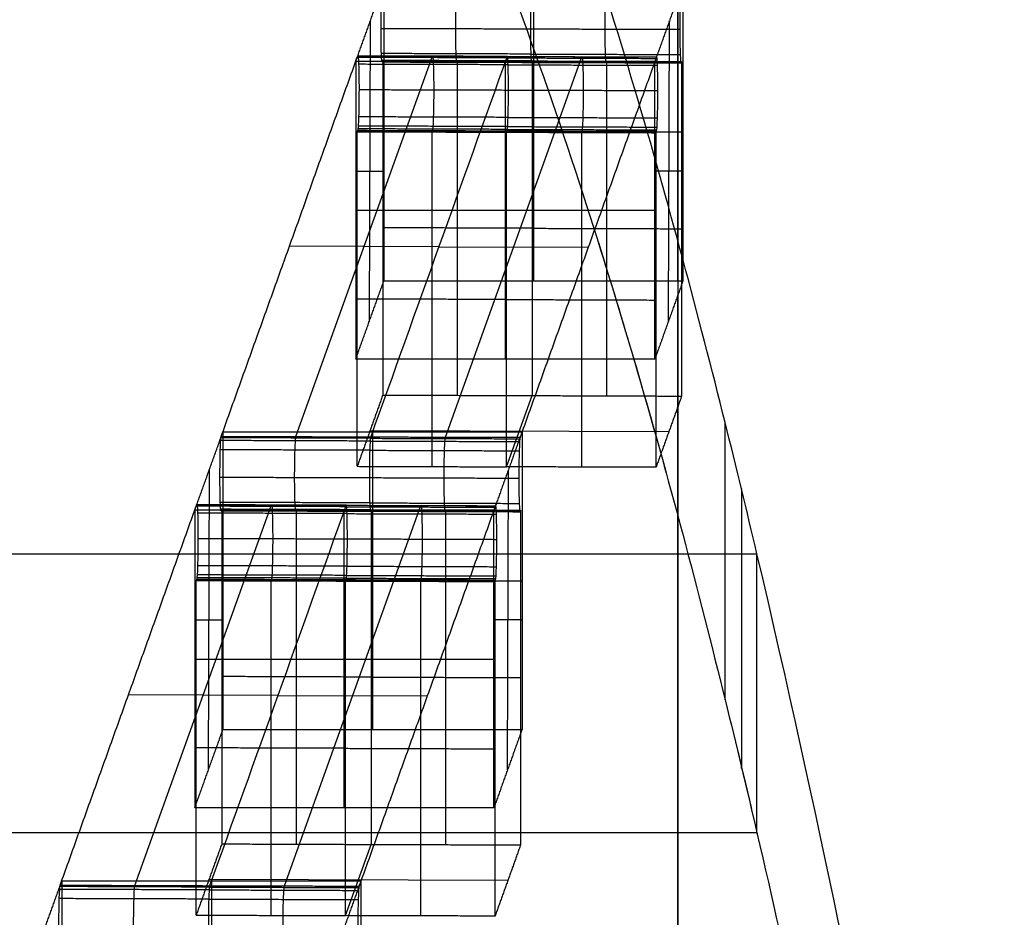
# Model space of a CAD drawing. Header units: millimetres. Extents: x -248 to 248, y -256 to 255.
# Tile 60 of 64: x 212 to 225, y 182 to 194. Entities that reach past the tile are written whole.
import ezdxf

# ---------------------------------------------------------------- set-up
doc = ezdxf.new("R2010")
doc.units = ezdxf.units.MM
doc.layers.add('Défaut', color=7, linetype='Continuous', true_color=0x000000)

msp = doc.modelspace()

# ---------------------------------------------------------------- linework, layer by layer
at = {"layer": 'Défaut'}
for p, q in [((220.927, 190.704, 297.761), (220.927, 195.661, 246.028)), ((218.996, 194.686, 298.143), (218.996, 190.704, 297.761)), ((220.927, 194.494, 300.149), (220.927, 177.526, 477.244)), ((216.802, 190.162, 303.423), (216.815, 194.18, 303.424)), ((220.802, 190.162, 303.423), (220.815, 194.18, 303.424)), ((215.819, 188.618, 361.481), (217.645, 193.708, 308.356)), ((217.818, 188.611, 361.549), (219.644, 193.701, 308.424)), ((217.98, 193.647, 298.511), (217.973, 193.628, 298.71)), ((218.62, 189.656, 308.705), (218.62, 193.638, 309.086)), ((219.979, 193.64, 298.579), (219.972, 193.621, 298.778)), ((218.641, 192.7, 308.394), (216.642, 192.706, 308.326)), ((216.996, 192.695, 297.952), (220.996, 192.695, 297.952)), ((217.645, 192.713, 308.26), (217.638, 192.694, 308.459)), ((218.641, 192.7, 308.394), (220.64, 192.693, 308.462)), ((219.644, 192.706, 308.328), (219.637, 192.687, 308.527)), ((216.62, 192.171, 308.946), (216.996, 192.171, 297.902)), ((220.996, 192.171, 297.902), (220.62, 192.171, 308.946)), ((216.62, 191.647, 308.895), (220.62, 191.647, 308.895)), ((217.731, 191.159, 334.952), (215.733, 191.166, 334.884)), ((217.731, 191.159, 334.952), (219.73, 191.153, 335.021)), ((220.927, 173.544, 476.862), (220.927, 190.512, 299.768)), ((218.637, 188.213, 308.064), (218.979, 189.167, 298.116)), ((220.807, 188.683, 303.158), (216.81, 188.696, 303.022)), ((216.843, 188.681, 360.819), (216.843, 184.699, 360.437)), ((214.648, 184.157, 366.1), (214.661, 188.175, 366.1)), ((218.648, 184.157, 366.1), (218.661, 188.175, 366.1)), ((213.665, 182.613, 424.157), (215.491, 187.703, 371.032)), ((215.664, 182.606, 424.225), (217.49, 187.696, 371.1)), ((215.826, 187.642, 361.187), (215.819, 187.623, 361.386)), ((216.466, 183.651, 371.381), (216.466, 187.633, 371.762)), ((217.825, 187.635, 361.255), (217.818, 187.616, 361.454)), ((216.487, 186.695, 371.07), (214.488, 186.701, 371.002)), ((214.843, 186.69, 360.628), (218.843, 186.69, 360.628)), ((215.491, 186.708, 370.937), (215.484, 186.689, 371.135)), ((216.487, 186.695, 371.07), (218.486, 186.688, 371.138)), ((217.49, 186.701, 371.005), (217.483, 186.682, 371.204)), ((214.466, 186.166, 371.622), (214.843, 186.166, 360.578)), ((218.843, 186.166, 360.578), (218.466, 186.166, 371.622)), ((214.466, 185.642, 371.572), (218.466, 185.642, 371.572)), ((215.578, 185.154, 397.629), (213.579, 185.161, 397.561)), ((215.578, 185.154, 397.629), (217.576, 185.148, 397.697)), ((216.484, 182.208, 370.741), (216.825, 183.161, 360.792)), ((218.653, 182.678, 365.834), (214.656, 182.691, 365.698)), ((214.689, 182.676, 423.495), (214.689, 178.694, 423.113))]:
    msp.add_line(p, q, dxfattribs=at)
for points, degree, knots in [([(221.56, 188.807, 712.791), (221.204, 190.233, 716.331), (220.809, 191.726, 719.84), (219.887, 194.831, 726.772), (219.361, 196.444, 730.196), (218.115, 199.783, 736.954), (217.394, 201.509, 740.286), (216.072, 204.172, 745.205), (215.591, 205.074, 746.833), (214.534, 206.891, 750.045), (213.958, 207.808, 751.63), (213.325, 208.73, 753.192)], 3, [-45.949909, -45.949909, -45.949909, -45.949909, -34.462432, -34.462432, -22.974954, -22.974954, -11.487477, -11.487477, -5.743739, -5.743739, 0, 0, 0, 0]), ([(213.325, 205.285, 755.225), (213.958, 204.35, 753.641), (214.534, 203.421, 752.034), (215.591, 201.578, 748.777), (216.072, 200.664, 747.127), (217.394, 197.965, 742.142), (218.115, 196.216, 738.765), (219.361, 192.833, 731.918), (219.886, 191.199, 728.448), (220.807, 188.054, 721.426), (221.203, 186.542, 717.871), (221.56, 185.097, 714.286)], 3, [-46.539237, -46.539237, -46.539237, -46.539237, -40.721832, -40.721832, -34.904428, -34.904428, -23.269618, -23.269618, -11.634809, -11.634809, 0, 0, 0, 0]), ([(216.957, 194.08, 299.221), (216.957, 194.212, 299.233), (216.958, 194.344, 299.193), (216.963, 194.497, 299.067), (216.965, 194.539, 299.016), (216.968, 194.585, 298.929), (216.969, 194.598, 298.898), (216.971, 194.616, 298.836), (216.973, 194.623, 298.804), (216.974, 194.626, 298.771)], 3, [-0.7971872, -0.7971872, -0.7971872, -0.7971872, -0.396418, -0.396418, -0.197975, -0.197975, -0.0989899, -0.0989899, 0, 0, 0, 0]), ([(217.956, 194.077, 299.255), (217.956, 194.209, 299.267), (217.958, 194.341, 299.227), (217.963, 194.494, 299.101), (217.964, 194.536, 299.05), (217.968, 194.582, 298.963), (217.969, 194.594, 298.932), (217.971, 194.613, 298.87), (217.972, 194.62, 298.838), (217.973, 194.623, 298.805)], 3, [-354.8552937, -354.8552937, -354.8552937, -354.8552937, -354.4545097, -354.4545097, -354.2560594, -354.2560594, -354.1570707, -354.1570707, -354.0580794, -354.0580794, -354.0580794, -354.0580794]), ([(218.972, 194.619, 298.839), (218.971, 194.616, 298.872), (218.97, 194.61, 298.904), (218.968, 194.591, 298.967), (218.967, 194.579, 298.997), (218.964, 194.532, 299.084), (218.962, 194.49, 299.135), (218.957, 194.337, 299.261), (218.955, 194.206, 299.301), (218.955, 194.074, 299.289)], 3, [0, 0, 0, 0, 0.098989, 0.098989, 0.1979778, 0.1979778, 0.396428, 0.396428, 0.797212, 0.797212, 0.797212, 0.797212]), ([(219.955, 194.07, 299.323), (219.955, 194.202, 299.335), (219.957, 194.334, 299.295), (219.961, 194.487, 299.169), (219.963, 194.529, 299.118), (219.966, 194.575, 299.031), (219.967, 194.588, 299.001), (219.97, 194.607, 298.938), (219.971, 194.613, 298.906), (219.972, 194.616, 298.873)], 3, [-354.8552937, -354.8552937, -354.8552937, -354.8552937, -354.4545097, -354.4545097, -354.2560594, -354.2560594, -354.1570707, -354.1570707, -354.0580794, -354.0580794, -354.0580794, -354.0580794]), ([(220.971, 194.613, 298.907), (220.967, 194.6, 299.039), (220.962, 194.534, 299.162), (220.956, 194.333, 299.328), (220.954, 194.199, 299.369), (220.954, 194.067, 299.357)], 3, [-0.8053342, -0.8053342, -0.8053342, -0.8053342, -0.4026671, -0.4026671, 0, 0, 0, 0]), ([(216.974, 193.631, 298.676), (216.969, 193.618, 298.807), (216.965, 193.66, 298.94), (216.958, 193.825, 299.142), (216.957, 193.949, 299.208), (216.957, 194.08, 299.221)], 3, [-0.8046896, -0.8046896, -0.8046896, -0.8046896, -0.4023448, -0.4023448, 0, 0, 0, 0]), ([(217.973, 193.628, 298.71), (217.972, 193.625, 298.743), (217.971, 193.625, 298.776), (217.969, 193.631, 298.841), (217.968, 193.638, 298.873), (217.964, 193.666, 298.966), (217.963, 193.698, 299.025), (217.958, 193.824, 299.178), (217.956, 193.945, 299.242), (217.956, 194.077, 299.255)], 3, [-355.6519717, -355.6519717, -355.6519717, -355.6519717, -355.5511096, -355.5511096, -355.4541045, -355.4541045, -355.2557929, -355.2557929, -354.8552937, -354.8552937, -354.8552937, -354.8552937]), ([(218.955, 194.074, 299.289), (218.955, 193.942, 299.276), (218.957, 193.82, 299.212), (218.962, 193.694, 299.059), (218.964, 193.663, 299), (218.967, 193.635, 298.907), (218.968, 193.628, 298.875), (218.97, 193.621, 298.81), (218.971, 193.621, 298.777), (218.972, 193.625, 298.744)], 3, [0, 0, 0, 0, 0.4004992, 0.4004992, 0.5988108, 0.5988108, 0.6958159, 0.6958159, 0.7966757, 0.7966757, 0.7966757, 0.7966757]), ([(219.972, 193.621, 298.778), (219.971, 193.618, 298.811), (219.97, 193.618, 298.844), (219.967, 193.625, 298.909), (219.966, 193.631, 298.941), (219.963, 193.66, 299.034), (219.961, 193.691, 299.093), (219.957, 193.817, 299.246), (219.955, 193.939, 299.31), (219.955, 194.07, 299.323)], 3, [-355.6519717, -355.6519717, -355.6519717, -355.6519717, -355.5511096, -355.5511096, -355.4541045, -355.4541045, -355.2557929, -355.2557929, -354.8552937, -354.8552937, -354.8552937, -354.8552937]), ([(220.954, 194.067, 299.357), (220.954, 193.936, 299.345), (220.956, 193.812, 299.278), (220.962, 193.647, 299.077), (220.967, 193.605, 298.943), (220.971, 193.618, 298.812)], 3, [-0.8049962, -0.8049962, -0.8049962, -0.8049962, -0.4024981, -0.4024981, 0, 0, 0, 0]), ([(216.645, 193.711, 308.322), (216.65, 193.723, 308.19), (216.654, 193.682, 308.057), (216.661, 193.516, 307.855), (216.663, 193.393, 307.789), (216.663, 193.261, 307.777)], 3, [-0.8050569, -0.8050569, -0.8050569, -0.8050569, -0.4025285, -0.4025285, 0, 0, 0, 0]), ([(218.979, 193.644, 298.545), (218.812, 193.644, 298.539), (218.646, 193.645, 298.533), (218.479, 193.645, 298.528), (218.312, 193.646, 298.522), (218.145, 193.646, 298.516), (217.978, 193.647, 298.511), (217.646, 193.648, 298.499), (217.313, 193.649, 298.488), (216.98, 193.65, 298.477)], 3, [0, 0, 0, 0, 0.500837, 0.500837, 0.500837, 1.001674, 1.001674, 1.001674, 2, 2, 2, 2]), ([(217.645, 193.708, 308.356), (217.646, 193.711, 308.322), (217.647, 193.711, 308.289), (217.649, 193.704, 308.224), (217.65, 193.697, 308.192), (217.653, 193.669, 308.099), (217.655, 193.638, 308.041), (217.66, 193.512, 307.888), (217.662, 193.39, 307.823), (217.662, 193.258, 307.811)], 3, [-376.6408494, -376.6408494, -376.6408494, -376.6408494, -376.5399832, -376.5399832, -376.4429626, -376.4429626, -376.2446313, -376.2446313, -375.8440869, -375.8440869, -375.8440869, -375.8440869]), ([(218.661, 193.255, 307.845), (218.661, 193.387, 307.857), (218.66, 193.508, 307.922), (218.655, 193.634, 308.075), (218.653, 193.666, 308.133), (218.65, 193.694, 308.226), (218.649, 193.701, 308.258), (218.647, 193.707, 308.323), (218.645, 193.708, 308.357), (218.644, 193.704, 308.39)], 3, [0, 0, 0, 0, 0.4005444, 0.4005444, 0.5988757, 0.5988757, 0.6958963, 0.6958963, 0.7967636, 0.7967636, 0.7967636, 0.7967636]), ([(218.979, 193.644, 298.545), (219.146, 193.643, 298.55), (219.312, 193.643, 298.556), (219.479, 193.642, 298.562), (219.646, 193.641, 298.567), (219.812, 193.641, 298.573), (219.979, 193.64, 298.579), (220.312, 193.639, 298.59), (220.645, 193.638, 298.601), (220.978, 193.637, 298.613)], 3, [-2, -2, -2, -2, -1.5, -1.5, -1.5, -1, -1, -1, 0, 0, 0, 0]), ([(219.644, 193.701, 308.424), (219.645, 193.704, 308.391), (219.646, 193.704, 308.357), (219.648, 193.697, 308.292), (219.649, 193.691, 308.261), (219.652, 193.662, 308.167), (219.654, 193.631, 308.109), (219.659, 193.505, 307.956), (219.661, 193.383, 307.892), (219.661, 193.252, 307.879)], 3, [-376.6408494, -376.6408494, -376.6408494, -376.6408494, -376.5399832, -376.5399832, -376.4429626, -376.4429626, -376.2446313, -376.2446313, -375.8440869, -375.8440869, -375.8440869, -375.8440869]), ([(220.66, 193.248, 307.913), (220.66, 193.38, 307.925), (220.658, 193.503, 307.991), (220.652, 193.669, 308.193), (220.648, 193.71, 308.327), (220.643, 193.698, 308.458)], 3, [-0.8050569, -0.8050569, -0.8050569, -0.8050569, -0.4025285, -0.4025285, 0, 0, 0, 0]), ([(216.663, 193.261, 307.777), (216.662, 193.129, 307.764), (216.661, 192.998, 307.804), (216.656, 192.845, 307.93), (216.654, 192.803, 307.982), (216.651, 192.757, 308.069), (216.65, 192.744, 308.099), (216.648, 192.725, 308.162), (216.647, 192.719, 308.194), (216.645, 192.716, 308.226)], 3, [-375.8440869, -375.8440869, -375.8440869, -375.8440869, -375.443372, -375.443372, -375.2449762, -375.2449762, -375.1460158, -375.1460158, -375.0470553, -375.0470553, -375.0470553, -375.0470553]), ([(217.662, 193.258, 307.811), (217.662, 193.126, 307.798), (217.66, 192.994, 307.838), (217.655, 192.842, 307.964), (217.653, 192.8, 308.016), (217.65, 192.754, 308.103), (217.649, 192.741, 308.133), (217.647, 192.722, 308.196), (217.646, 192.716, 308.228), (217.645, 192.713, 308.26)], 3, [-375.8440869, -375.8440869, -375.8440869, -375.8440869, -375.443372, -375.443372, -375.2449762, -375.2449762, -375.1460158, -375.1460158, -375.0470553, -375.0470553, -375.0470553, -375.0470553]), ([(218.644, 192.709, 308.294), (218.645, 192.713, 308.262), (218.646, 192.719, 308.23), (218.649, 192.738, 308.167), (218.65, 192.75, 308.137), (218.653, 192.797, 308.05), (218.655, 192.838, 307.998), (218.66, 192.991, 307.872), (218.661, 193.123, 307.832), (218.661, 193.255, 307.845)], 3, [375.0470553, 375.0470553, 375.0470553, 375.0470553, 375.1460158, 375.1460158, 375.2449762, 375.2449762, 375.443372, 375.443372, 375.8440869, 375.8440869, 375.8440869, 375.8440869]), ([(219.661, 193.252, 307.879), (219.661, 193.12, 307.866), (219.659, 192.988, 307.906), (219.654, 192.835, 308.033), (219.652, 192.793, 308.084), (219.649, 192.747, 308.171), (219.648, 192.735, 308.201), (219.646, 192.716, 308.264), (219.645, 192.709, 308.296), (219.644, 192.706, 308.328)], 3, [-375.8440869, -375.8440869, -375.8440869, -375.8440869, -375.443372, -375.443372, -375.2449762, -375.2449762, -375.1460158, -375.1460158, -375.0470565, -375.0470565, -375.0470565, -375.0470565]), ([(220.643, 192.703, 308.362), (220.648, 192.716, 308.231), (220.652, 192.782, 308.108), (220.658, 192.983, 307.942), (220.66, 193.117, 307.901), (220.66, 193.248, 307.913)], 3, [-0.805019, -0.805019, -0.805019, -0.805019, -0.4025095, -0.4025095, 0, 0, 0, 0]), ([(216.639, 192.697, 308.425), (216.971, 192.696, 308.437), (217.304, 192.695, 308.448), (217.636, 192.694, 308.459), (217.803, 192.693, 308.465), (217.97, 192.693, 308.471), (218.137, 192.692, 308.476), (218.304, 192.691, 308.482), (218.471, 192.691, 308.488), (218.637, 192.69, 308.493)], 3, [0, 0, 0, 0, 0.998326, 0.998326, 0.998326, 1.499163, 1.499163, 1.499163, 2, 2, 2, 2]), ([(218.637, 192.69, 308.493), (218.804, 192.69, 308.499), (218.971, 192.689, 308.505), (219.137, 192.689, 308.51), (219.304, 192.688, 308.516), (219.47, 192.688, 308.522), (219.637, 192.687, 308.527), (219.97, 192.686, 308.539), (220.303, 192.685, 308.55), (220.636, 192.684, 308.561)], 3, [0, 0, 0, 0, 0.5, 0.5, 0.5, 1, 1, 1, 2, 2, 2, 2]), ([(214.803, 188.075, 361.897), (214.803, 188.207, 361.909), (214.804, 188.339, 361.87), (214.809, 188.492, 361.743), (214.811, 188.534, 361.692), (214.814, 188.58, 361.605), (214.815, 188.592, 361.575), (214.818, 188.611, 361.512), (214.819, 188.618, 361.48), (214.82, 188.621, 361.447)], 3, [-0.7971872, -0.7971872, -0.7971872, -0.7971872, -0.396418, -0.396418, -0.197975, -0.197975, -0.0989899, -0.0989899, 0, 0, 0, 0]), ([(215.802, 188.072, 361.931), (215.802, 188.204, 361.943), (215.804, 188.336, 361.903), (215.809, 188.489, 361.777), (215.811, 188.53, 361.726), (215.814, 188.577, 361.639), (215.815, 188.589, 361.609), (215.817, 188.608, 361.546), (215.818, 188.614, 361.514), (215.819, 188.618, 361.481)], 3, [-430.8380758, -430.8380758, -430.8380758, -430.8380758, -430.4372918, -430.4372918, -430.2388415, -430.2388415, -430.1398527, -430.1398527, -430.0408614, -430.0408614, -430.0408614, -430.0408614]), ([(216.819, 188.614, 361.515), (216.817, 188.611, 361.548), (216.816, 188.605, 361.58), (216.814, 188.586, 361.643), (216.813, 188.573, 361.673), (216.81, 188.527, 361.76), (216.808, 188.485, 361.811), (216.803, 188.332, 361.937), (216.802, 188.201, 361.978), (216.802, 188.069, 361.965)], 3, [0, 0, 0, 0, 0.098989, 0.098989, 0.1979778, 0.1979778, 0.396428, 0.396428, 0.797212, 0.797212, 0.797212, 0.797212]), ([(217.801, 188.065, 361.999), (217.801, 188.197, 362.011), (217.803, 188.329, 361.971), (217.808, 188.482, 361.845), (217.809, 188.524, 361.794), (217.813, 188.57, 361.707), (217.814, 188.583, 361.677), (217.816, 188.602, 361.614), (217.817, 188.608, 361.582), (217.818, 188.611, 361.549)], 3, [-430.8380758, -430.8380758, -430.8380758, -430.8380758, -430.4372918, -430.4372918, -430.2388415, -430.2388415, -430.1398527, -430.1398527, -430.0408614, -430.0408614, -430.0408614, -430.0408614]), ([(218.817, 188.608, 361.583), (218.813, 188.595, 361.715), (218.809, 188.529, 361.838), (218.802, 188.328, 362.004), (218.8, 188.194, 362.045), (218.8, 188.062, 362.033)], 3, [-0.8053342, -0.8053342, -0.8053342, -0.8053342, -0.4026671, -0.4026671, 0, 0, 0, 0]), ([(214.82, 187.626, 361.352), (214.819, 187.623, 361.385), (214.817, 187.623, 361.418), (214.815, 187.63, 361.484), (214.814, 187.636, 361.515), (214.811, 187.664, 361.608), (214.809, 187.696, 361.667), (214.804, 187.822, 361.82), (214.803, 187.943, 361.884), (214.803, 188.075, 361.897)], 3, [-0.7966513, -0.7966513, -0.7966513, -0.7966513, -0.6957906, -0.6957906, -0.598789, -0.598789, -0.4004846, -0.4004846, 0, 0, 0, 0]), ([(215.819, 187.623, 361.386), (215.818, 187.62, 361.419), (215.817, 187.62, 361.452), (215.815, 187.626, 361.518), (215.814, 187.633, 361.549), (215.811, 187.661, 361.642), (215.809, 187.693, 361.701), (215.804, 187.818, 361.854), (215.802, 187.94, 361.918), (215.802, 188.072, 361.931)], 3, [-431.6347538, -431.6347538, -431.6347538, -431.6347538, -431.5338917, -431.5338917, -431.4368866, -431.4368866, -431.238575, -431.238575, -430.8380758, -430.8380758, -430.8380758, -430.8380758]), ([(216.802, 188.069, 361.965), (216.802, 187.937, 361.952), (216.803, 187.815, 361.888), (216.808, 187.689, 361.735), (216.81, 187.658, 361.677), (216.813, 187.629, 361.583), (216.814, 187.623, 361.552), (216.816, 187.616, 361.487), (216.817, 187.616, 361.453), (216.819, 187.619, 361.42)], 3, [0, 0, 0, 0, 0.4004992, 0.4004992, 0.5988108, 0.5988108, 0.6958159, 0.6958159, 0.7966757, 0.7966757, 0.7966757, 0.7966757]), ([(217.818, 187.616, 361.454), (217.817, 187.613, 361.487), (217.816, 187.613, 361.521), (217.814, 187.62, 361.586), (217.812, 187.626, 361.617), (217.809, 187.655, 361.711), (217.808, 187.686, 361.769), (217.803, 187.812, 361.922), (217.801, 187.934, 361.986), (217.801, 188.065, 361.999)], 3, [-431.6347538, -431.6347538, -431.6347538, -431.6347538, -431.5338917, -431.5338917, -431.4368866, -431.4368866, -431.238575, -431.238575, -430.8380758, -430.8380758, -430.8380758, -430.8380758]), ([(218.8, 188.062, 362.033), (218.8, 187.931, 362.021), (218.802, 187.807, 361.954), (218.809, 187.642, 361.753), (218.813, 187.6, 361.619), (218.817, 187.613, 361.488)], 3, [-0.8049962, -0.8049962, -0.8049962, -0.8049962, -0.4024981, -0.4024981, 0, 0, 0, 0]), ([(221.778, 187.919, 710.561), (221.778, 186.058, 711.293), (221.778, 184.197, 712.026), (221.778, 184.197, 712.026), (221.778, 184.197, 712.026)], 2, [0.0000513, 0.0000513, 0.0000513, 1, 1, 1.0000001, 1.0000001, 1.0000001]), ([(214.492, 187.706, 370.998), (214.496, 187.718, 370.867), (214.501, 187.677, 370.733), (214.507, 187.511, 370.531), (214.509, 187.388, 370.465), (214.509, 187.256, 370.453)], 3, [-0.8050569, -0.8050569, -0.8050569, -0.8050569, -0.4025285, -0.4025285, 0, 0, 0, 0]), ([(215.491, 187.703, 371.032), (215.492, 187.706, 370.999), (215.493, 187.706, 370.965), (215.495, 187.699, 370.9), (215.497, 187.692, 370.869), (215.5, 187.664, 370.775), (215.501, 187.632, 370.717), (215.506, 187.507, 370.564), (215.508, 187.385, 370.5), (215.508, 187.253, 370.487)], 3, [-452.6236314, -452.6236314, -452.6236314, -452.6236314, -452.5227652, -452.5227652, -452.4257447, -452.4257447, -452.2274134, -452.2274134, -451.8268689, -451.8268689, -451.8268689, -451.8268689]), ([(216.507, 187.25, 370.521), (216.507, 187.382, 370.533), (216.506, 187.503, 370.598), (216.501, 187.629, 370.751), (216.499, 187.661, 370.809), (216.496, 187.689, 370.903), (216.495, 187.696, 370.934), (216.493, 187.702, 370.999), (216.492, 187.702, 371.033), (216.49, 187.699, 371.066)], 3, [0, 0, 0, 0, 0.4005444, 0.4005444, 0.5988757, 0.5988757, 0.6958963, 0.6958963, 0.7967636, 0.7967636, 0.7967636, 0.7967636]), ([(217.49, 187.696, 371.1), (217.491, 187.699, 371.067), (217.492, 187.699, 371.033), (217.494, 187.692, 370.968), (217.495, 187.686, 370.937), (217.498, 187.657, 370.843), (217.5, 187.626, 370.785), (217.505, 187.5, 370.632), (217.507, 187.378, 370.568), (217.507, 187.247, 370.555)], 3, [-452.6236314, -452.6236314, -452.6236314, -452.6236314, -452.5227652, -452.5227652, -452.4257447, -452.4257447, -452.2274134, -452.2274134, -451.8268689, -451.8268689, -451.8268689, -451.8268689]), ([(218.506, 187.243, 370.589), (218.506, 187.375, 370.601), (218.504, 187.498, 370.668), (218.498, 187.664, 370.869), (218.494, 187.705, 371.003), (218.489, 187.693, 371.134)], 3, [-0.8050569, -0.8050569, -0.8050569, -0.8050569, -0.4025285, -0.4025285, 0, 0, 0, 0]), ([(216.825, 187.639, 361.221), (216.659, 187.639, 361.215), (216.492, 187.64, 361.21), (216.325, 187.64, 361.204), (216.158, 187.641, 361.198), (215.991, 187.641, 361.193), (215.824, 187.642, 361.187), (215.492, 187.643, 361.176), (215.159, 187.644, 361.164), (214.827, 187.645, 361.153)], 3, [0, 0, 0, 0, 0.500837, 0.500837, 0.500837, 1.001674, 1.001674, 1.001674, 2, 2, 2, 2]), ([(216.825, 187.639, 361.221), (216.992, 187.638, 361.227), (217.159, 187.637, 361.232), (217.325, 187.637, 361.238), (217.492, 187.636, 361.244), (217.658, 187.636, 361.249), (217.825, 187.635, 361.255), (217.991, 187.635, 361.261), (218.158, 187.634, 361.266), (218.325, 187.634, 361.272), (218.491, 187.633, 361.278), (218.658, 187.633, 361.283), (218.824, 187.632, 361.289)], 3, [-2, -2, -2, -2, -1.5, -1.5, -1.5, -1, -1, -1, -0.5, -0.5, -0.5, 0, 0, 0, 0]), ([(214.509, 187.256, 370.453), (214.509, 187.125, 370.441), (214.507, 186.991, 370.482), (214.5, 186.79, 370.648), (214.496, 186.723, 370.771), (214.492, 186.711, 370.902)], 3, [-0.8051352, -0.8051352, -0.8051352, -0.8051352, -0.4025676, -0.4025676, 0, 0, 0, 0]), ([(215.508, 187.253, 370.487), (215.508, 187.121, 370.474), (215.506, 186.989, 370.514), (215.501, 186.837, 370.641), (215.5, 186.795, 370.692), (215.496, 186.749, 370.779), (215.495, 186.736, 370.809), (215.493, 186.717, 370.872), (215.492, 186.711, 370.904), (215.491, 186.708, 370.937)], 3, [-451.8268689, -451.8268689, -451.8268689, -451.8268689, -451.4261541, -451.4261541, -451.2277582, -451.2277582, -451.1287978, -451.1287978, -451.0298374, -451.0298374, -451.0298374, -451.0298374]), ([(216.49, 186.704, 370.971), (216.492, 186.708, 370.938), (216.493, 186.714, 370.906), (216.495, 186.733, 370.843), (216.496, 186.745, 370.813), (216.499, 186.791, 370.726), (216.501, 186.833, 370.675), (216.506, 186.986, 370.549), (216.507, 187.118, 370.508), (216.507, 187.25, 370.521)], 3, [0, 0, 0, 0, 0.0989604, 0.0989604, 0.1979208, 0.1979208, 0.3963166, 0.3963166, 0.7970315, 0.7970315, 0.7970315, 0.7970315]), ([(217.507, 187.247, 370.555), (217.507, 187.115, 370.542), (217.505, 186.983, 370.582), (217.5, 186.83, 370.709), (217.498, 186.788, 370.76), (217.495, 186.742, 370.847), (217.494, 186.73, 370.877), (217.492, 186.711, 370.94), (217.491, 186.704, 370.972), (217.49, 186.701, 371.005)], 3, [-451.8268689, -451.8268689, -451.8268689, -451.8268689, -451.4261541, -451.4261541, -451.2277582, -451.2277582, -451.1287978, -451.1287978, -451.0298385, -451.0298385, -451.0298385, -451.0298385]), ([(218.489, 186.698, 371.039), (218.494, 186.711, 370.907), (218.498, 186.777, 370.784), (218.504, 186.978, 370.618), (218.506, 187.112, 370.577), (218.506, 187.243, 370.589)], 3, [-0.805019, -0.805019, -0.805019, -0.805019, -0.4025095, -0.4025095, 0, 0, 0, 0]), ([(225.294, 171.493, 652.008), (224.894, 173.164, 661.626), (224.458, 175.305, 671.16), (223.412, 180.5, 689.965), (222.809, 183.555, 699.235), (221.986, 187.048, 708.322)], 3, [-58.637732, -58.637732, -58.637732, -58.637732, -29.318866, -29.318866, 0, 0, 0, 0]), ([(214.485, 186.692, 371.101), (214.817, 186.691, 371.113), (215.15, 186.69, 371.124), (215.482, 186.689, 371.135), (215.649, 186.688, 371.141), (215.816, 186.687, 371.147), (215.983, 186.687, 371.152), (216.15, 186.686, 371.158), (216.317, 186.686, 371.164), (216.484, 186.685, 371.17)], 3, [0, 0, 0, 0, 0.998326, 0.998326, 0.998326, 1.499163, 1.499163, 1.499163, 2, 2, 2, 2]), ([(216.484, 186.685, 371.17), (216.65, 186.685, 371.175), (216.817, 186.684, 371.181), (216.983, 186.684, 371.187), (217.15, 186.683, 371.192), (217.316, 186.683, 371.198), (217.483, 186.682, 371.204), (217.816, 186.681, 371.215), (218.149, 186.68, 371.226), (218.482, 186.679, 371.238)], 3, [0, 0, 0, 0, 0.5, 0.5, 0.5, 1, 1, 1, 2, 2, 2, 2]), ([(221.986, 183.314, 709.757), (222.398, 181.543, 705.15), (222.755, 179.883, 700.495), (223.393, 176.793, 691.116), (223.674, 175.363, 686.39), (224.196, 172.732, 676.869), (224.436, 171.531, 672.07), (224.885, 169.364, 662.418), (225.094, 168.399, 657.568), (225.294, 167.552, 652.692)], 3, [0, 0, 0, 0, 14.84942, 14.84942, 29.698839, 29.698839, 44.548259, 44.548259, 59.397679, 59.397679, 59.397679, 59.397679]), ([(212.649, 182.07, 424.573), (212.649, 182.202, 424.586), (212.651, 182.336, 424.544), (212.657, 182.536, 424.378), (212.661, 182.603, 424.255), (212.666, 182.616, 424.123)], 3, [-0.8056429, -0.8056429, -0.8056429, -0.8056429, -0.4028214, -0.4028214, 0, 0, 0, 0]), ([(213.648, 182.067, 424.607), (213.648, 182.199, 424.62), (213.65, 182.331, 424.58), (213.655, 182.483, 424.453), (213.657, 182.525, 424.402), (213.66, 182.572, 424.315), (213.661, 182.584, 424.285), (213.663, 182.603, 424.222), (213.664, 182.609, 424.19), (213.665, 182.613, 424.157)], 3, [-506.8208578, -506.8208578, -506.8208578, -506.8208578, -506.4200738, -506.4200738, -506.2216236, -506.2216236, -506.1226348, -506.1226348, -506.0236435, -506.0236435, -506.0236435, -506.0236435]), ([(214.665, 182.609, 424.191), (214.664, 182.606, 424.224), (214.663, 182.6, 424.256), (214.66, 182.581, 424.319), (214.659, 182.568, 424.349), (214.656, 182.522, 424.436), (214.654, 182.48, 424.487), (214.649, 182.327, 424.613), (214.648, 182.196, 424.654), (214.648, 182.064, 424.641)], 3, [0, 0, 0, 0, 0.098989, 0.098989, 0.1979778, 0.1979778, 0.396428, 0.396428, 0.797212, 0.797212, 0.797212, 0.797212]), ([(215.647, 182.06, 424.675), (215.647, 182.192, 424.688), (215.649, 182.324, 424.648), (215.654, 182.477, 424.521), (215.656, 182.519, 424.47), (215.659, 182.565, 424.383), (215.66, 182.578, 424.353), (215.662, 182.597, 424.29), (215.663, 182.603, 424.258), (215.664, 182.606, 424.225)], 3, [-506.8208578, -506.8208578, -506.8208578, -506.8208578, -506.4200738, -506.4200738, -506.2216236, -506.2216236, -506.1226348, -506.1226348, -506.0236435, -506.0236435, -506.0236435, -506.0236435]), ([(216.664, 182.603, 424.259), (216.659, 182.59, 424.391), (216.655, 182.524, 424.514), (216.648, 182.323, 424.68), (216.647, 182.189, 424.721), (216.647, 182.057, 424.709)], 3, [-0.8053342, -0.8053342, -0.8053342, -0.8053342, -0.4026671, -0.4026671, 0, 0, 0, 0])]:
    msp.add_open_spline(points, degree=degree, knots=knots, dxfattribs=at)
for points, degree in [([(216.62, 193.638, 309.086), (216.808, 194.162, 303.614), (216.996, 194.686, 298.143)], 2), ([(216.996, 194.686, 298.143), (216.996, 192.695, 297.952), (216.996, 190.704, 297.761)], 2), ([(220.996, 194.686, 298.143), (220.808, 194.162, 303.614), (220.62, 193.638, 309.086)], 2), ([(220.996, 194.686, 298.143), (220.996, 192.695, 297.952), (220.996, 190.704, 297.761)], 2), ([(216.957, 194.08, 299.221), (217.956, 194.077, 299.255), (218.955, 194.074, 299.289)], 2), ([(218.955, 194.074, 299.289), (219.955, 194.07, 299.323), (220.954, 194.067, 299.357)], 2), ([(218.96, 193.736, 299.109), (217.961, 193.739, 299.075), (216.962, 193.743, 299.041)], 2), ([(218.96, 193.736, 299.109), (219.96, 193.733, 299.143), (220.959, 193.73, 299.177)], 2), ([(214.82, 188.621, 361.447), (215.733, 191.166, 334.884), (216.645, 193.711, 308.322)], 2), ([(216.62, 193.638, 309.086), (216.62, 191.647, 308.895), (216.62, 189.656, 308.705)], 2), ([(220.62, 193.638, 309.086), (218.62, 193.638, 309.086), (216.62, 193.638, 309.086)], 2), ([(216.645, 193.711, 308.322), (217.645, 193.708, 308.356), (218.644, 193.704, 308.39)], 2), ([(218.648, 193.704, 308.29), (217.648, 193.707, 308.256), (216.649, 193.71, 308.222)], 2), ([(218.651, 193.685, 308.196), (217.651, 193.688, 308.162), (216.652, 193.691, 308.128)], 2), ([(218.656, 193.593, 308.024), (217.657, 193.596, 307.99), (216.658, 193.599, 307.956)], 2), ([(218.644, 193.704, 308.39), (218.036, 192.008, 326.098), (217.427, 190.311, 343.807), (216.819, 188.614, 361.515)], 3), ([(218.966, 193.644, 298.938), (217.966, 193.647, 298.904), (216.967, 193.65, 298.87)], 2), ([(218.969, 193.625, 298.844), (217.97, 193.628, 298.809), (216.97, 193.631, 298.775)], 2), ([(216.98, 193.65, 298.477), (216.977, 193.641, 298.576), (216.974, 193.631, 298.676)], 2), ([(216.974, 193.631, 298.676), (217.973, 193.628, 298.71), (218.972, 193.625, 298.744)], 2), ([(216.98, 193.65, 298.477), (216.98, 191.412, 298.262), (216.98, 189.173, 298.048)], 2), ([(217.98, 189.17, 298.082), (217.98, 190.662, 298.225), (217.98, 192.155, 298.368), (217.98, 193.647, 298.511)], 3), ([(218.644, 193.704, 308.39), (219.644, 193.701, 308.424), (220.643, 193.698, 308.458)], 2), ([(218.648, 193.704, 308.29), (219.647, 193.701, 308.324), (220.646, 193.697, 308.358)], 2), ([(218.651, 193.685, 308.196), (219.65, 193.682, 308.23), (220.65, 193.678, 308.264)], 2), ([(220.643, 193.698, 308.458), (219.73, 191.153, 335.021), (218.817, 188.608, 361.583)], 2), ([(218.966, 193.644, 298.938), (219.965, 193.641, 298.972), (220.965, 193.637, 299.006)], 2), ([(218.969, 193.625, 298.844), (219.968, 193.622, 298.878), (220.968, 193.618, 298.912)], 2), ([(218.972, 193.625, 298.744), (218.975, 193.631, 298.677), (218.977, 193.637, 298.611), (218.979, 193.644, 298.545)], 3), ([(220.971, 193.618, 298.812), (219.972, 193.621, 298.778), (218.972, 193.625, 298.744)], 2), ([(218.979, 193.644, 298.545), (218.979, 191.405, 298.33), (218.979, 189.167, 298.116)], 2), ([(219.979, 189.163, 298.15), (219.979, 190.656, 298.293), (219.979, 192.148, 298.436), (219.979, 193.64, 298.579)], 3), ([(220.62, 189.656, 308.705), (220.62, 191.647, 308.895), (220.62, 193.638, 309.086)], 2), ([(220.971, 193.618, 298.812), (220.975, 193.628, 298.712), (220.978, 193.637, 298.613)], 2), ([(220.978, 193.637, 298.613), (220.978, 191.399, 298.398), (220.978, 189.16, 298.184)], 2), ([(218.656, 193.593, 308.024), (219.656, 193.589, 308.058), (220.655, 193.586, 308.092)], 2), ([(216.663, 193.261, 307.777), (217.662, 193.258, 307.811), (218.661, 193.255, 307.845)], 2), ([(218.661, 193.255, 307.845), (219.661, 193.252, 307.879), (220.66, 193.248, 307.913)], 2), ([(218.656, 192.889, 307.957), (217.657, 192.892, 307.923), (216.658, 192.896, 307.889)], 2), ([(218.656, 192.889, 307.957), (219.656, 192.886, 307.991), (220.655, 192.882, 308.025)], 2), ([(216.639, 192.697, 308.425), (216.641, 192.703, 308.359), (216.643, 192.71, 308.293), (216.645, 192.716, 308.226)], 3), ([(216.639, 188.22, 307.996), (216.639, 190.458, 308.211), (216.639, 192.697, 308.425)], 2), ([(216.645, 192.716, 308.226), (217.645, 192.713, 308.26), (218.644, 192.709, 308.294)], 2), ([(218.648, 192.728, 308.198), (217.648, 192.732, 308.164), (216.649, 192.735, 308.13)], 2), ([(218.651, 192.766, 308.108), (217.651, 192.769, 308.074), (216.652, 192.772, 308.04)], 2), ([(217.638, 192.694, 308.459), (217.638, 191.201, 308.316), (217.638, 189.709, 308.173), (217.638, 188.217, 308.03)], 3), ([(218.644, 192.709, 308.294), (218.642, 192.703, 308.361), (218.64, 192.697, 308.427), (218.637, 192.69, 308.493)], 3), ([(218.637, 188.213, 308.064), (218.637, 190.452, 308.279), (218.637, 192.69, 308.493)], 2), ([(218.644, 192.709, 308.294), (219.644, 192.706, 308.328), (220.643, 192.703, 308.362)], 2), ([(218.648, 192.728, 308.198), (219.647, 192.725, 308.232), (220.646, 192.722, 308.266)], 2), ([(218.651, 192.766, 308.108), (219.65, 192.762, 308.142), (220.65, 192.759, 308.176)], 2), ([(219.637, 192.687, 308.527), (219.637, 191.195, 308.384), (219.637, 189.702, 308.241), (219.637, 188.21, 308.098)], 3), ([(220.636, 192.684, 308.561), (220.64, 192.693, 308.462), (220.643, 192.703, 308.362)], 2), ([(220.636, 188.207, 308.132), (220.636, 190.445, 308.347), (220.636, 192.684, 308.561)], 2), ([(218.979, 191.405, 298.33), (217.98, 191.408, 298.296), (216.98, 191.412, 298.262)], 2), ([(218.979, 191.405, 298.33), (219.979, 191.402, 298.364), (220.978, 191.399, 298.398)], 2), ([(219.865, 191.213, 728.421), (220.196, 190.16, 726.145), (220.497, 189.129, 723.846), (220.772, 188.129, 721.538)], 3), ([(216.62, 189.656, 308.705), (216.808, 190.18, 303.233), (216.996, 190.704, 297.761)], 2), ([(216.996, 190.704, 297.761), (218.996, 190.704, 297.761), (220.996, 190.704, 297.761)], 2), ([(220.996, 190.704, 297.761), (220.808, 190.18, 303.233), (220.62, 189.656, 308.705)], 2), ([(218.637, 190.452, 308.279), (217.638, 190.455, 308.245), (216.639, 190.458, 308.211)], 2), ([(218.637, 190.452, 308.279), (219.637, 190.449, 308.313), (220.636, 190.445, 308.347)], 2), ([(220.62, 189.656, 308.705), (218.62, 189.656, 308.705), (216.62, 189.656, 308.705)], 2), ([(216.98, 189.173, 298.048), (216.81, 188.696, 303.022), (216.639, 188.22, 307.996)], 2), ([(216.98, 189.173, 298.048), (217.98, 189.17, 298.082), (218.979, 189.167, 298.116)], 2), ([(218.979, 189.167, 298.116), (219.979, 189.163, 298.15), (220.978, 189.16, 298.184)], 2), ([(220.978, 189.16, 298.184), (220.807, 188.683, 303.158), (220.636, 188.207, 308.132)], 2), ([(221.56, 185.097, 714.286), (221.56, 186.952, 713.539), (221.56, 188.807, 712.791)], 2), ([(221.986, 187.048, 708.322), (221.851, 187.622, 709.817), (221.709, 188.209, 711.307), (221.56, 188.807, 712.791)], 3), ([(214.466, 187.633, 371.762), (214.655, 188.157, 366.291), (214.843, 188.681, 360.819)], 2), ([(216.815, 188.595, 361.611), (215.816, 188.599, 361.577), (214.816, 188.602, 361.543)], 2), ([(214.82, 188.621, 361.447), (215.819, 188.618, 361.481), (216.819, 188.614, 361.515)], 2), ([(214.843, 188.681, 360.819), (216.843, 188.681, 360.819), (218.843, 188.681, 360.819)], 2), ([(214.843, 188.681, 360.819), (214.843, 186.69, 360.628), (214.843, 184.699, 360.437)], 2), ([(216.815, 188.595, 361.611), (217.815, 188.592, 361.645), (218.814, 188.589, 361.679)], 2), ([(216.819, 188.614, 361.515), (217.818, 188.611, 361.549), (218.817, 188.608, 361.583)], 2), ([(218.843, 188.681, 360.819), (218.655, 188.157, 366.291), (218.466, 187.633, 371.762)], 2), ([(218.843, 188.681, 360.819), (218.843, 186.69, 360.628), (218.843, 184.699, 360.437)], 2), ([(216.812, 188.558, 361.702), (215.813, 188.561, 361.668), (214.813, 188.565, 361.634)], 2), ([(216.812, 188.558, 361.702), (217.811, 188.555, 361.736), (218.811, 188.552, 361.77)], 2), ([(216.807, 188.435, 361.853), (215.807, 188.438, 361.819), (214.808, 188.441, 361.785)], 2), ([(216.807, 188.435, 361.853), (217.806, 188.431, 361.887), (218.805, 188.428, 361.921)], 2), ([(216.639, 188.22, 307.996), (217.638, 188.217, 308.03), (218.637, 188.213, 308.064)], 2), ([(220.636, 188.207, 308.132), (219.637, 188.21, 308.098), (218.637, 188.213, 308.064)], 2), ([(214.803, 188.075, 361.897), (215.802, 188.072, 361.931), (216.802, 188.069, 361.965)], 2), ([(216.802, 188.069, 361.965), (217.801, 188.065, 361.999), (218.8, 188.062, 362.033)], 2), ([(212.666, 182.616, 424.123), (213.579, 185.161, 397.561), (214.492, 187.706, 370.998)], 2), ([(214.492, 187.706, 370.998), (215.491, 187.703, 371.032), (216.49, 187.699, 371.066)], 2), ([(216.494, 187.699, 370.966), (215.494, 187.702, 370.932), (214.495, 187.705, 370.898)], 2), ([(216.497, 187.68, 370.872), (215.498, 187.683, 370.838), (214.498, 187.686, 370.804)], 2), ([(216.49, 187.699, 371.066), (215.882, 186.003, 388.774), (215.273, 184.306, 406.483), (214.665, 182.609, 424.191)], 3), ([(216.807, 187.731, 361.785), (215.807, 187.734, 361.751), (214.808, 187.737, 361.717)], 2), ([(216.49, 187.699, 371.066), (217.49, 187.696, 371.1), (218.489, 187.693, 371.134)], 2), ([(216.494, 187.699, 370.966), (217.493, 187.696, 371), (218.493, 187.692, 371.034)], 2), ([(216.497, 187.68, 370.872), (217.496, 187.676, 370.906), (218.496, 187.673, 370.94)], 2), ([(218.489, 187.693, 371.134), (217.576, 185.148, 397.697), (216.664, 182.603, 424.259)], 2), ([(216.807, 187.731, 361.785), (217.806, 187.728, 361.82), (218.805, 187.724, 361.854)], 2), ([(214.466, 187.633, 371.762), (214.466, 185.642, 371.572), (214.466, 183.651, 371.381)], 2), ([(218.466, 187.633, 371.762), (216.466, 187.633, 371.762), (214.466, 187.633, 371.762)], 2), ([(216.502, 187.587, 370.7), (215.503, 187.591, 370.666), (214.504, 187.594, 370.632)], 2), ([(216.812, 187.639, 361.614), (215.813, 187.642, 361.58), (214.813, 187.645, 361.546)], 2), ([(216.815, 187.62, 361.52), (215.816, 187.623, 361.486), (214.816, 187.626, 361.452)], 2), ([(214.827, 187.645, 361.153), (214.823, 187.635, 361.252), (214.82, 187.626, 361.352)], 2), ([(214.82, 187.626, 361.352), (215.819, 187.623, 361.386), (216.819, 187.619, 361.42)], 2), ([(214.827, 187.645, 361.153), (214.827, 185.407, 360.938), (214.827, 183.168, 360.724)], 2), ([(215.826, 183.165, 360.758), (215.826, 184.657, 360.901), (215.826, 186.149, 361.044), (215.826, 187.642, 361.187)], 3), ([(216.502, 187.587, 370.7), (217.502, 187.584, 370.734), (218.501, 187.581, 370.768)], 2), ([(216.812, 187.639, 361.614), (217.811, 187.636, 361.648), (218.811, 187.632, 361.682)], 2), ([(216.815, 187.62, 361.52), (217.815, 187.617, 361.554), (218.814, 187.613, 361.588)], 2), ([(216.819, 187.619, 361.42), (216.821, 187.626, 361.354), (216.823, 187.632, 361.287), (216.825, 187.639, 361.221)], 3), ([(218.817, 187.613, 361.488), (217.818, 187.616, 361.454), (216.819, 187.619, 361.42)], 2), ([(216.825, 187.639, 361.221), (216.825, 185.4, 361.006), (216.825, 183.161, 360.792)], 2), ([(217.825, 183.158, 360.826), (217.825, 184.651, 360.969), (217.825, 186.143, 361.112), (217.825, 187.635, 361.255)], 3), ([(218.466, 183.651, 371.381), (218.466, 185.642, 371.572), (218.466, 187.633, 371.762)], 2), ([(218.817, 187.613, 361.488), (218.821, 187.622, 361.388), (218.824, 187.632, 361.289)], 2), ([(218.824, 187.632, 361.289), (218.824, 185.393, 361.075), (218.824, 183.155, 360.86)], 2), ([(214.509, 187.256, 370.453), (215.508, 187.253, 370.487), (216.507, 187.25, 370.521)], 2), ([(216.507, 187.25, 370.521), (217.507, 187.247, 370.555), (218.506, 187.243, 370.589)], 2), ([(4, 187.048, 708.321), (112.993, 187.048, 708.321), (221.986, 187.048, 708.321)], 2), ([(221.986, 183.314, 709.757), (221.986, 185.181, 709.04), (221.986, 187.048, 708.322)], 2), ([(216.502, 186.884, 370.633), (215.503, 186.887, 370.599), (214.504, 186.89, 370.565)], 2), ([(216.502, 186.884, 370.633), (217.502, 186.881, 370.667), (218.501, 186.877, 370.701)], 2), ([(216.497, 186.761, 370.784), (215.498, 186.764, 370.75), (214.498, 186.767, 370.716)], 2), ([(216.497, 186.761, 370.784), (217.496, 186.757, 370.818), (218.496, 186.754, 370.852)], 2), ([(214.485, 186.692, 371.101), (214.487, 186.698, 371.035), (214.489, 186.705, 370.969), (214.492, 186.711, 370.902)], 3), ([(214.485, 182.215, 370.673), (214.485, 184.453, 370.887), (214.485, 186.692, 371.101)], 2), ([(214.492, 186.711, 370.902), (215.491, 186.708, 370.937), (216.49, 186.704, 370.971)], 2), ([(216.494, 186.723, 370.874), (215.494, 186.727, 370.84), (214.495, 186.73, 370.806)], 2), ([(215.484, 186.689, 371.135), (215.484, 185.196, 370.993), (215.484, 183.704, 370.85), (215.484, 182.212, 370.707)], 3), ([(216.49, 186.704, 370.971), (216.488, 186.698, 371.037), (216.486, 186.692, 371.103), (216.484, 186.685, 371.17)], 3), ([(216.484, 182.208, 370.741), (216.484, 184.447, 370.955), (216.484, 186.685, 371.17)], 2), ([(216.49, 186.704, 370.971), (217.49, 186.701, 371.005), (218.489, 186.698, 371.039)], 2), ([(216.494, 186.723, 370.874), (217.493, 186.72, 370.908), (218.493, 186.717, 370.943)], 2), ([(217.483, 186.682, 371.204), (217.483, 185.19, 371.061), (217.483, 183.697, 370.918), (217.483, 182.205, 370.775)], 3), ([(218.482, 186.679, 371.238), (218.486, 186.688, 371.138), (218.489, 186.698, 371.039)], 2), ([(218.482, 182.202, 370.809), (218.482, 184.44, 371.023), (218.482, 186.679, 371.238)], 2), ([(216.825, 185.4, 361.006), (215.826, 185.403, 360.972), (214.827, 185.407, 360.938)], 2), ([(216.825, 185.4, 361.006), (217.825, 185.397, 361.04), (218.824, 185.393, 361.075)], 2), ([(221.56, 185.097, 714.286), (221.71, 184.491, 712.782), (221.851, 183.897, 711.272), (221.986, 183.314, 709.757)], 3), ([(214.466, 183.651, 371.381), (214.655, 184.175, 365.909), (214.843, 184.699, 360.437)], 2), ([(214.843, 184.699, 360.437), (216.843, 184.699, 360.437), (218.843, 184.699, 360.437)], 2), ([(218.843, 184.699, 360.437), (218.655, 184.175, 365.909), (218.466, 183.651, 371.381)], 2), ([(216.484, 184.447, 370.955), (215.484, 184.45, 370.921), (214.485, 184.453, 370.887)], 2), ([(216.484, 184.447, 370.955), (217.483, 184.444, 370.989), (218.482, 184.44, 371.023)], 2), ([(221.71, 184.481, 712.745), (221.805, 184.087, 711.751), (221.897, 183.698, 710.755), (221.986, 183.314, 709.757)], 3), ([(218.466, 183.651, 371.381), (216.466, 183.651, 371.381), (214.466, 183.651, 371.381)], 2), ([(221.986, 183.314, 709.757), (112.993, 183.314, 709.757), (4, 183.314, 709.757)], 2), ([(221.986, 183.314, 709.757), (221.986, 183.314, 709.757), (221.986, 183.314, 709.757), (221.986, 183.314, 709.757)], 3), ([(221.986, 183.314, 709.757), (221.987, 183.312, 709.752), (221.987, 183.31, 709.747), (221.988, 183.308, 709.742)], 3), ([(214.827, 183.168, 360.724), (214.656, 182.691, 365.698), (214.485, 182.215, 370.673)], 2), ([(214.827, 183.168, 360.724), (215.826, 183.165, 360.758), (216.825, 183.161, 360.792)], 2), ([(216.825, 183.161, 360.792), (217.825, 183.158, 360.826), (218.824, 183.155, 360.86)], 2), ([(218.824, 183.155, 360.86), (218.653, 182.678, 365.834), (218.482, 182.202, 370.809)], 2), ([(212.313, 181.627, 434.438), (212.501, 182.152, 428.967), (212.689, 182.676, 423.495)], 2), ([(212.689, 182.676, 423.495), (214.689, 182.676, 423.495), (216.689, 182.676, 423.495)], 2), ([(212.689, 182.676, 423.495), (212.689, 180.685, 423.304), (212.689, 178.694, 423.113)], 2), ([(216.689, 182.676, 423.495), (216.501, 182.152, 428.967), (216.313, 181.627, 434.438)], 2), ([(216.689, 182.676, 423.495), (216.689, 180.685, 423.304), (216.689, 178.694, 423.113)], 2), ([(214.658, 182.553, 424.378), (213.659, 182.556, 424.344), (212.659, 182.559, 424.31)], 2), ([(214.661, 182.59, 424.287), (213.662, 182.594, 424.253), (212.663, 182.597, 424.219)], 2), ([(212.666, 182.616, 424.123), (213.665, 182.613, 424.157), (214.665, 182.609, 424.191)], 2), ([(214.658, 182.553, 424.378), (215.658, 182.55, 424.412), (216.657, 182.546, 424.446)], 2), ([(214.661, 182.59, 424.287), (215.661, 182.587, 424.322), (216.66, 182.584, 424.356)], 2), ([(214.665, 182.609, 424.191), (215.664, 182.606, 424.225), (216.664, 182.603, 424.259)], 2), ([(214.653, 182.43, 424.529), (213.653, 182.433, 424.495), (212.654, 182.436, 424.461)], 2), ([(214.653, 182.43, 424.529), (215.652, 182.426, 424.563), (216.652, 182.423, 424.597)], 2), ([(214.485, 182.215, 370.673), (215.484, 182.212, 370.707), (216.484, 182.208, 370.741)], 2), ([(218.482, 182.202, 370.809), (217.483, 182.205, 370.775), (216.484, 182.208, 370.741)], 2)]:
    msp.add_open_spline(points, degree=degree, dxfattribs=at)

doc.saveas('drawing.dxf')
